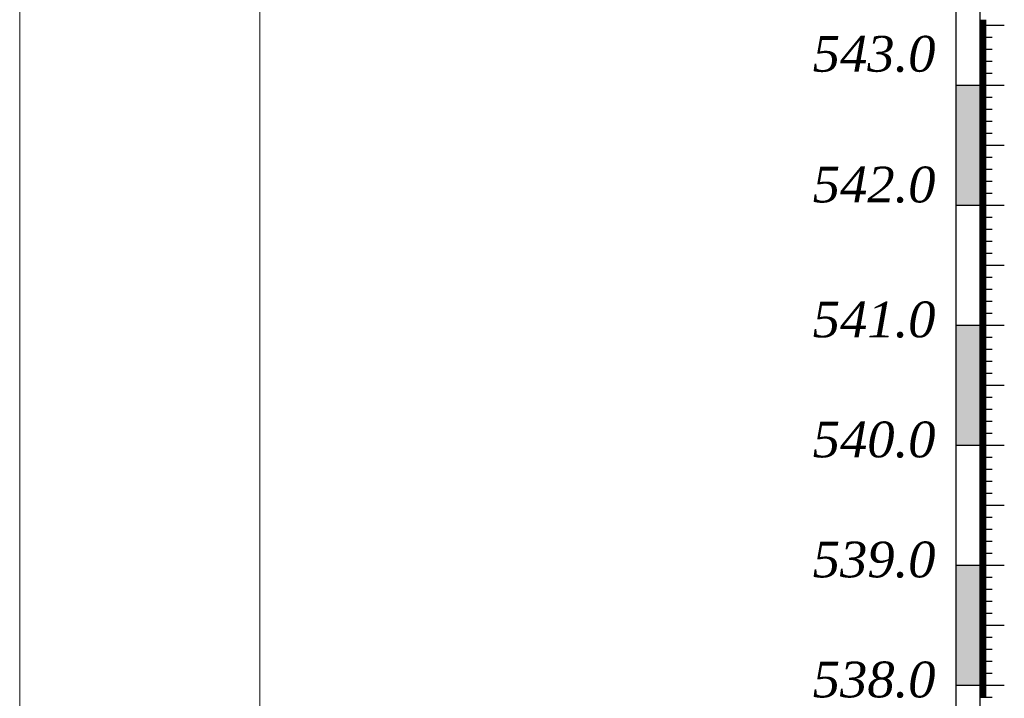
# Model space of a CAD drawing. Extents: x 0 to 362422, y 0 to 4201735.
# Tile 36 of 256: x 359889 to 359971, y 4198068 to 4198124. Entities that reach past the tile are written whole.
import ezdxf

# ---------------------------------------------------------------- set-up
doc = ezdxf.new("R2010")
doc.units = 0
doc.header["$LTSCALE"] = 0.5
doc.header["$MEASUREMENT"] = 0
doc.layers.add('(022) Возд. Линии', color=7, linetype='Continuous')
doc.layers.add('.', color=7, linetype='Continuous', lineweight=15)
doc.layers.add('Размеры', color=251, linetype='Continuous', lineweight=25)
doc.styles.add('ariac', font='ARIALN.TTF')

msp = doc.modelspace()

# ---------------------------------------------------------------- hatches: boundary and pattern name
at = {"layer": '.', "lineweight": 30}
h = msp.add_hatch(color=250, dxfattribs=at)
h.dxf.hatch_style = 1
h.set_gradient(color1=(51, 51, 51), color2=(214, 214, 214), tint=1)
h.paths.add_polyline_path([(359966.552, 4198108.977), (359968.552, 4198108.977), (359968.552, 4198118.977), (359966.552, 4198118.977)])
h = msp.add_hatch(color=250, dxfattribs=at)
h.dxf.hatch_style = 1
h.set_gradient(color1=(51, 51, 51), color2=(214, 214, 214), tint=1)
h.paths.add_polyline_path([(359966.552, 4198088.977), (359968.552, 4198088.977), (359968.552, 4198098.977), (359966.552, 4198098.977)])
h = msp.add_hatch(color=250, dxfattribs=at)
h.dxf.hatch_style = 1
h.set_gradient(color1=(51, 51, 51), color2=(214, 214, 214), tint=1)
h.paths.add_polyline_path([(359966.552, 4198068.977), (359968.552, 4198068.977), (359968.552, 4198078.977), (359966.552, 4198078.977)])

# ---------------------------------------------------------------- linework, layer by layer
at = {"layer": '(022) Возд. Линии', "color": 0, "lineweight": 25, "flags": 128}
for points in [[(359966.552, 4198198.934), (359966.552, 4197989.019)], [(359968.552, 4198198.934), (359968.552, 4197989.019)]]:
    msp.add_lwpolyline(points, dxfattribs=at)
at = {"linetype": 'Continuous'}
for p, q in [((359968.552, 4198124.377), (359969.057, 4198124.377)), ((359968.552, 4198124.277), (359969.057, 4198124.277)), ((359968.552, 4198124.177), (359969.057, 4198124.177)), ((359968.552, 4198124.077), (359969.057, 4198124.077)), ((359968.552, 4198123.977), (359970.58, 4198123.977)), ((359968.552, 4198123.877), (359969.057, 4198123.877)), ((359968.552, 4198123.777), (359969.057, 4198123.777)), ((359968.552, 4198123.677), (359969.057, 4198123.677)), ((359968.552, 4198123.577), (359969.057, 4198123.577)), ((359968.552, 4198123.477), (359969.057, 4198123.477)), ((359968.552, 4198123.377), (359969.057, 4198123.377)), ((359968.552, 4198123.277), (359969.057, 4198123.277)), ((359968.552, 4198123.177), (359969.057, 4198123.177)), ((359968.552, 4198123.077), (359969.057, 4198123.077)), ((359968.552, 4198122.977), (359969.566, 4198122.977)), ((359968.552, 4198122.877), (359969.057, 4198122.877)), ((359968.552, 4198122.777), (359969.057, 4198122.777)), ((359968.552, 4198122.677), (359969.057, 4198122.677)), ((359968.552, 4198122.577), (359969.057, 4198122.577)), ((359968.552, 4198122.477), (359969.057, 4198122.477)), ((359968.552, 4198122.377), (359969.057, 4198122.377)), ((359968.552, 4198122.277), (359969.057, 4198122.277)), ((359968.552, 4198122.177), (359969.057, 4198122.177)), ((359968.552, 4198122.077), (359969.057, 4198122.077)), ((359968.552, 4198121.977), (359969.566, 4198121.977)), ((359968.552, 4198121.877), (359969.057, 4198121.877)), ((359968.552, 4198121.777), (359969.057, 4198121.777)), ((359968.552, 4198121.677), (359969.057, 4198121.677)), ((359968.552, 4198121.577), (359969.057, 4198121.577)), ((359968.552, 4198121.477), (359969.057, 4198121.477)), ((359968.552, 4198121.377), (359969.057, 4198121.377)), ((359968.552, 4198121.277), (359969.057, 4198121.277)), ((359968.552, 4198121.177), (359969.057, 4198121.177)), ((359968.552, 4198121.077), (359969.057, 4198121.077)), ((359968.552, 4198120.977), (359969.566, 4198120.977)), ((359968.552, 4198120.877), (359969.057, 4198120.877)), ((359968.552, 4198120.777), (359969.057, 4198120.777)), ((359968.552, 4198120.677), (359969.057, 4198120.677)), ((359968.552, 4198120.577), (359969.057, 4198120.577)), ((359968.552, 4198120.477), (359969.057, 4198120.477)), ((359968.552, 4198120.377), (359969.057, 4198120.377)), ((359968.552, 4198120.277), (359969.057, 4198120.277)), ((359968.552, 4198120.177), (359969.057, 4198120.177)), ((359968.552, 4198120.077), (359969.057, 4198120.077)), ((359968.552, 4198119.977), (359969.566, 4198119.977)), ((359968.552, 4198119.877), (359969.057, 4198119.877)), ((359968.552, 4198119.777), (359969.057, 4198119.777)), ((359966.552, 4198118.977), (359970.58, 4198118.977)), ((359966.552, 4198118.977), (359970.58, 4198118.977)), ((359968.552, 4198119.677), (359969.057, 4198119.677)), ((359968.552, 4198119.577), (359969.057, 4198119.577)), ((359968.552, 4198119.477), (359969.057, 4198119.477)), ((359968.552, 4198119.377), (359969.057, 4198119.377)), ((359968.552, 4198119.277), (359969.057, 4198119.277)), ((359968.552, 4198119.177), (359969.057, 4198119.177)), ((359968.552, 4198119.077), (359969.057, 4198119.077)), ((359968.552, 4198118.977), (359970.58, 4198118.977)), ((359968.552, 4198118.877), (359969.057, 4198118.877)), ((359968.552, 4198118.777), (359969.057, 4198118.777)), ((359968.552, 4198118.677), (359969.057, 4198118.677)), ((359968.552, 4198118.577), (359969.057, 4198118.577)), ((359968.552, 4198118.477), (359969.057, 4198118.477)), ((359968.552, 4198118.377), (359969.057, 4198118.377)), ((359968.552, 4198118.277), (359969.057, 4198118.277)), ((359968.552, 4198118.177), (359969.057, 4198118.177)), ((359968.552, 4198118.077), (359969.057, 4198118.077)), ((359968.552, 4198117.977), (359969.566, 4198117.977)), ((359968.552, 4198117.877), (359969.057, 4198117.877)), ((359968.552, 4198117.777), (359969.057, 4198117.777)), ((359968.552, 4198117.677), (359969.057, 4198117.677)), ((359968.552, 4198117.577), (359969.057, 4198117.577)), ((359968.552, 4198117.477), (359969.057, 4198117.477)), ((359968.552, 4198117.377), (359969.057, 4198117.377)), ((359968.552, 4198117.277), (359969.057, 4198117.277)), ((359968.552, 4198117.177), (359969.057, 4198117.177)), ((359968.552, 4198117.077), (359969.057, 4198117.077)), ((359968.552, 4198116.977), (359969.566, 4198116.977)), ((359968.552, 4198116.877), (359969.057, 4198116.877)), ((359968.552, 4198116.777), (359969.057, 4198116.777)), ((359968.552, 4198116.677), (359969.057, 4198116.677)), ((359968.552, 4198116.577), (359969.057, 4198116.577)), ((359968.552, 4198116.477), (359969.057, 4198116.477)), ((359968.552, 4198116.377), (359969.057, 4198116.377)), ((359968.552, 4198116.277), (359969.057, 4198116.277)), ((359968.552, 4198116.177), (359969.057, 4198116.177)), ((359968.552, 4198116.077), (359969.057, 4198116.077)), ((359968.552, 4198115.977), (359969.566, 4198115.977)), ((359968.552, 4198115.877), (359969.057, 4198115.877)), ((359968.552, 4198115.777), (359969.057, 4198115.777)), ((359968.552, 4198115.677), (359969.057, 4198115.677)), ((359968.552, 4198115.577), (359969.057, 4198115.577)), ((359968.552, 4198115.477), (359969.057, 4198115.477)), ((359968.552, 4198115.377), (359969.057, 4198115.377)), ((359968.552, 4198115.277), (359969.057, 4198115.277)), ((359968.552, 4198115.177), (359969.057, 4198115.177)), ((359968.552, 4198115.077), (359969.057, 4198115.077)), ((359968.552, 4198114.977), (359969.566, 4198114.977)), ((359968.552, 4198114.877), (359969.057, 4198114.877)), ((359968.552, 4198114.777), (359969.057, 4198114.777)), ((359968.552, 4198114.677), (359969.057, 4198114.677)), ((359968.552, 4198114.577), (359969.057, 4198114.577)), ((359968.552, 4198114.477), (359969.057, 4198114.477)), ((359968.552, 4198114.377), (359969.057, 4198114.377)), ((359968.552, 4198114.277), (359969.057, 4198114.277)), ((359968.552, 4198114.177), (359969.057, 4198114.177)), ((359968.552, 4198114.077), (359969.057, 4198114.077)), ((359968.552, 4198113.977), (359970.58, 4198113.977)), ((359968.552, 4198113.877), (359969.057, 4198113.877)), ((359968.552, 4198113.777), (359969.057, 4198113.777)), ((359968.552, 4198113.677), (359969.057, 4198113.677)), ((359968.552, 4198113.577), (359969.057, 4198113.577)), ((359968.552, 4198113.477), (359969.057, 4198113.477)), ((359968.552, 4198113.377), (359969.057, 4198113.377)), ((359968.552, 4198113.277), (359969.057, 4198113.277)), ((359968.552, 4198113.177), (359969.057, 4198113.177)), ((359968.552, 4198113.077), (359969.057, 4198113.077)), ((359968.552, 4198112.977), (359969.566, 4198112.977)), ((359968.552, 4198112.877), (359969.057, 4198112.877)), ((359968.552, 4198112.777), (359969.057, 4198112.777)), ((359968.552, 4198112.677), (359969.057, 4198112.677)), ((359968.552, 4198112.577), (359969.057, 4198112.577)), ((359968.552, 4198112.477), (359969.057, 4198112.477)), ((359968.552, 4198112.377), (359969.057, 4198112.377)), ((359968.552, 4198112.277), (359969.057, 4198112.277)), ((359968.552, 4198112.177), (359969.057, 4198112.177)), ((359968.552, 4198112.077), (359969.057, 4198112.077)), ((359968.552, 4198111.977), (359969.566, 4198111.977)), ((359968.552, 4198111.877), (359969.057, 4198111.877)), ((359968.552, 4198111.777), (359969.057, 4198111.777)), ((359968.552, 4198111.677), (359969.057, 4198111.677)), ((359968.552, 4198111.577), (359969.057, 4198111.577)), ((359968.552, 4198111.477), (359969.057, 4198111.477)), ((359968.552, 4198111.377), (359969.057, 4198111.377)), ((359968.552, 4198111.277), (359969.057, 4198111.277)), ((359968.552, 4198111.177), (359969.057, 4198111.177)), ((359968.552, 4198111.077), (359969.057, 4198111.077)), ((359968.552, 4198110.977), (359969.566, 4198110.977)), ((359968.552, 4198110.877), (359969.057, 4198110.877)), ((359968.552, 4198110.777), (359969.057, 4198110.777)), ((359968.552, 4198110.677), (359969.057, 4198110.677)), ((359968.552, 4198110.577), (359969.057, 4198110.577)), ((359968.552, 4198110.477), (359969.057, 4198110.477)), ((359968.552, 4198110.377), (359969.057, 4198110.377)), ((359968.552, 4198110.277), (359969.057, 4198110.277)), ((359968.552, 4198110.177), (359969.057, 4198110.177)), ((359968.552, 4198110.077), (359969.057, 4198110.077)), ((359968.552, 4198109.977), (359969.566, 4198109.977)), ((359968.552, 4198109.877), (359969.057, 4198109.877)), ((359968.552, 4198109.777), (359969.057, 4198109.777)), ((359968.552, 4198109.677), (359969.057, 4198109.677)), ((359968.552, 4198109.577), (359969.057, 4198109.577)), ((359968.552, 4198109.477), (359969.057, 4198109.477)), ((359968.552, 4198109.377), (359969.057, 4198109.377)), ((359968.552, 4198109.277), (359969.057, 4198109.277)), ((359968.552, 4198109.177), (359969.057, 4198109.177)), ((359968.552, 4198109.077), (359969.057, 4198109.077)), ((359966.552, 4198108.977), (359970.58, 4198108.977)), ((359966.552, 4198108.977), (359970.58, 4198108.977)), ((359968.552, 4198108.877), (359969.057, 4198108.877)), ((359968.552, 4198108.777), (359969.057, 4198108.777)), ((359968.552, 4198108.677), (359969.057, 4198108.677)), ((359968.552, 4198108.577), (359969.057, 4198108.577)), ((359968.552, 4198108.477), (359969.057, 4198108.477)), ((359968.552, 4198108.377), (359969.057, 4198108.377)), ((359968.552, 4198108.277), (359969.057, 4198108.277)), ((359968.552, 4198108.177), (359969.057, 4198108.177)), ((359968.552, 4198108.077), (359969.057, 4198108.077)), ((359968.552, 4198107.977), (359969.566, 4198107.977)), ((359968.552, 4198107.877), (359969.057, 4198107.877)), ((359968.552, 4198107.777), (359969.057, 4198107.777)), ((359968.552, 4198107.677), (359969.057, 4198107.677)), ((359968.552, 4198107.577), (359969.057, 4198107.577)), ((359968.552, 4198107.477), (359969.057, 4198107.477)), ((359968.552, 4198107.377), (359969.057, 4198107.377)), ((359968.552, 4198107.277), (359969.057, 4198107.277)), ((359968.552, 4198107.177), (359969.057, 4198107.177)), ((359968.552, 4198107.077), (359969.057, 4198107.077)), ((359968.552, 4198106.977), (359969.566, 4198106.977)), ((359968.552, 4198106.877), (359969.057, 4198106.877)), ((359968.552, 4198106.777), (359969.057, 4198106.777)), ((359968.552, 4198106.677), (359969.057, 4198106.677)), ((359968.552, 4198106.577), (359969.057, 4198106.577)), ((359968.552, 4198106.477), (359969.057, 4198106.477)), ((359968.552, 4198106.377), (359969.057, 4198106.377)), ((359968.552, 4198106.277), (359969.057, 4198106.277)), ((359968.552, 4198106.177), (359969.057, 4198106.177)), ((359968.552, 4198106.077), (359969.057, 4198106.077)), ((359968.552, 4198105.977), (359969.566, 4198105.977)), ((359968.552, 4198105.877), (359969.057, 4198105.877)), ((359968.552, 4198105.777), (359969.057, 4198105.777)), ((359968.552, 4198105.677), (359969.057, 4198105.677)), ((359968.552, 4198105.577), (359969.057, 4198105.577)), ((359968.552, 4198105.477), (359969.057, 4198105.477)), ((359968.552, 4198105.377), (359969.057, 4198105.377)), ((359968.552, 4198105.277), (359969.057, 4198105.277)), ((359968.552, 4198105.177), (359969.057, 4198105.177)), ((359968.552, 4198105.077), (359969.057, 4198105.077)), ((359968.552, 4198104.977), (359969.566, 4198104.977)), ((359968.552, 4198104.877), (359969.057, 4198104.877)), ((359968.552, 4198104.777), (359969.057, 4198104.777)), ((359968.552, 4198104.677), (359969.057, 4198104.677)), ((359968.552, 4198104.577), (359969.057, 4198104.577)), ((359968.552, 4198104.477), (359969.057, 4198104.477)), ((359968.552, 4198104.377), (359969.057, 4198104.377)), ((359968.552, 4198104.277), (359969.057, 4198104.277)), ((359968.552, 4198104.177), (359969.057, 4198104.177)), ((359968.552, 4198104.077), (359969.057, 4198104.077)), ((359968.552, 4198103.977), (359970.58, 4198103.977)), ((359968.552, 4198103.877), (359969.057, 4198103.877)), ((359968.552, 4198103.777), (359969.057, 4198103.777)), ((359968.552, 4198103.677), (359969.057, 4198103.677)), ((359968.552, 4198103.577), (359969.057, 4198103.577)), ((359968.552, 4198103.477), (359969.057, 4198103.477)), ((359968.552, 4198103.377), (359969.057, 4198103.377)), ((359968.552, 4198103.277), (359969.057, 4198103.277)), ((359968.552, 4198103.177), (359969.057, 4198103.177)), ((359968.552, 4198103.077), (359969.057, 4198103.077)), ((359968.552, 4198102.977), (359969.566, 4198102.977)), ((359968.552, 4198102.877), (359969.057, 4198102.877)), ((359968.552, 4198102.777), (359969.057, 4198102.777)), ((359968.552, 4198102.677), (359969.057, 4198102.677)), ((359968.552, 4198102.577), (359969.057, 4198102.577)), ((359968.552, 4198102.477), (359969.057, 4198102.477)), ((359968.552, 4198102.377), (359969.057, 4198102.377)), ((359968.552, 4198102.277), (359969.057, 4198102.277)), ((359968.552, 4198102.177), (359969.057, 4198102.177)), ((359968.552, 4198102.077), (359969.057, 4198102.077)), ((359968.552, 4198101.977), (359969.566, 4198101.977)), ((359968.552, 4198101.877), (359969.057, 4198101.877)), ((359968.552, 4198101.777), (359969.057, 4198101.777)), ((359968.552, 4198101.677), (359969.057, 4198101.677)), ((359968.552, 4198101.577), (359969.057, 4198101.577)), ((359968.552, 4198101.477), (359969.057, 4198101.477)), ((359968.552, 4198101.377), (359969.057, 4198101.377)), ((359968.552, 4198101.277), (359969.057, 4198101.277)), ((359968.552, 4198101.177), (359969.057, 4198101.177)), ((359968.552, 4198101.077), (359969.057, 4198101.077)), ((359968.552, 4198100.977), (359969.566, 4198100.977)), ((359968.552, 4198100.877), (359969.057, 4198100.877)), ((359968.552, 4198100.777), (359969.057, 4198100.777)), ((359968.552, 4198100.677), (359969.057, 4198100.677)), ((359968.552, 4198100.577), (359969.057, 4198100.577)), ((359968.552, 4198100.477), (359969.057, 4198100.477)), ((359968.552, 4198100.377), (359969.057, 4198100.377)), ((359968.552, 4198100.277), (359969.057, 4198100.277)), ((359968.552, 4198100.177), (359969.057, 4198100.177)), ((359968.552, 4198100.077), (359969.057, 4198100.077)), ((359968.552, 4198099.977), (359969.566, 4198099.977)), ((359968.552, 4198099.877), (359969.057, 4198099.877)), ((359968.552, 4198099.777), (359969.057, 4198099.777)), ((359968.552, 4198099.677), (359969.057, 4198099.677)), ((359968.552, 4198099.577), (359969.057, 4198099.577)), ((359968.552, 4198099.477), (359969.057, 4198099.477)), ((359968.552, 4198099.377), (359969.057, 4198099.377)), ((359968.552, 4198099.277), (359969.057, 4198099.277)), ((359966.552, 4198098.977), (359970.58, 4198098.977)), ((359968.552, 4198099.177), (359969.057, 4198099.177)), ((359968.552, 4198099.077), (359969.057, 4198099.077)), ((359968.552, 4198098.877), (359969.057, 4198098.877)), ((359968.552, 4198098.777), (359969.057, 4198098.777)), ((359968.552, 4198098.677), (359969.057, 4198098.677)), ((359968.552, 4198098.577), (359969.057, 4198098.577)), ((359968.552, 4198098.477), (359969.057, 4198098.477)), ((359968.552, 4198098.377), (359969.057, 4198098.377)), ((359968.552, 4198098.277), (359969.057, 4198098.277)), ((359968.552, 4198098.177), (359969.057, 4198098.177)), ((359968.552, 4198098.077), (359969.057, 4198098.077)), ((359968.552, 4198097.977), (359969.566, 4198097.977)), ((359968.552, 4198097.877), (359969.057, 4198097.877)), ((359968.552, 4198097.777), (359969.057, 4198097.777)), ((359968.552, 4198097.677), (359969.057, 4198097.677)), ((359968.552, 4198097.577), (359969.057, 4198097.577)), ((359968.552, 4198097.477), (359969.057, 4198097.477)), ((359968.552, 4198097.377), (359969.057, 4198097.377)), ((359968.552, 4198097.277), (359969.057, 4198097.277)), ((359968.552, 4198097.177), (359969.057, 4198097.177)), ((359968.552, 4198097.077), (359969.057, 4198097.077)), ((359968.552, 4198096.977), (359969.566, 4198096.977)), ((359968.552, 4198096.877), (359969.057, 4198096.877)), ((359968.552, 4198096.777), (359969.057, 4198096.777)), ((359968.552, 4198096.677), (359969.057, 4198096.677)), ((359968.552, 4198096.577), (359969.057, 4198096.577)), ((359968.552, 4198096.477), (359969.057, 4198096.477)), ((359968.552, 4198096.377), (359969.057, 4198096.377)), ((359968.552, 4198096.277), (359969.057, 4198096.277)), ((359968.552, 4198096.177), (359969.057, 4198096.177)), ((359968.552, 4198096.077), (359969.057, 4198096.077)), ((359968.552, 4198095.977), (359969.566, 4198095.977)), ((359968.552, 4198095.877), (359969.057, 4198095.877)), ((359968.552, 4198095.777), (359969.057, 4198095.777)), ((359968.552, 4198095.677), (359969.057, 4198095.677)), ((359968.552, 4198095.577), (359969.057, 4198095.577)), ((359968.552, 4198095.477), (359969.057, 4198095.477)), ((359968.552, 4198095.377), (359969.057, 4198095.377)), ((359968.552, 4198095.277), (359969.057, 4198095.277)), ((359968.552, 4198095.177), (359969.057, 4198095.177)), ((359968.552, 4198095.077), (359969.057, 4198095.077)), ((359968.552, 4198094.977), (359969.566, 4198094.977)), ((359968.552, 4198094.877), (359969.057, 4198094.877)), ((359968.552, 4198094.777), (359969.057, 4198094.777)), ((359968.552, 4198094.677), (359969.057, 4198094.677)), ((359968.552, 4198094.577), (359969.057, 4198094.577)), ((359968.552, 4198094.477), (359969.057, 4198094.477)), ((359968.552, 4198094.377), (359969.057, 4198094.377)), ((359968.552, 4198094.277), (359969.057, 4198094.277)), ((359968.552, 4198094.177), (359969.057, 4198094.177)), ((359968.552, 4198094.077), (359969.057, 4198094.077)), ((359968.552, 4198093.977), (359970.58, 4198093.977)), ((359968.552, 4198093.877), (359969.057, 4198093.877)), ((359968.552, 4198093.777), (359969.057, 4198093.777)), ((359968.552, 4198093.677), (359969.057, 4198093.677)), ((359968.552, 4198093.577), (359969.057, 4198093.577)), ((359968.552, 4198093.477), (359969.057, 4198093.477)), ((359968.552, 4198093.377), (359969.057, 4198093.377)), ((359968.552, 4198093.277), (359969.057, 4198093.277)), ((359968.552, 4198093.177), (359969.057, 4198093.177)), ((359968.552, 4198093.077), (359969.057, 4198093.077)), ((359968.552, 4198092.977), (359969.566, 4198092.977)), ((359968.552, 4198092.877), (359969.057, 4198092.877)), ((359968.552, 4198092.777), (359969.057, 4198092.777)), ((359968.552, 4198092.677), (359969.057, 4198092.677)), ((359968.552, 4198092.577), (359969.057, 4198092.577)), ((359968.552, 4198092.477), (359969.057, 4198092.477)), ((359968.552, 4198092.377), (359969.057, 4198092.377)), ((359968.552, 4198092.277), (359969.057, 4198092.277)), ((359968.552, 4198092.177), (359969.057, 4198092.177)), ((359968.552, 4198092.077), (359969.057, 4198092.077)), ((359968.552, 4198091.977), (359969.566, 4198091.977)), ((359968.552, 4198091.877), (359969.057, 4198091.877)), ((359968.552, 4198091.777), (359969.057, 4198091.777)), ((359968.552, 4198091.677), (359969.057, 4198091.677)), ((359968.552, 4198091.577), (359969.057, 4198091.577)), ((359968.552, 4198091.477), (359969.057, 4198091.477)), ((359968.552, 4198091.377), (359969.057, 4198091.377)), ((359968.552, 4198091.277), (359969.057, 4198091.277)), ((359968.552, 4198091.177), (359969.057, 4198091.177)), ((359968.552, 4198091.077), (359969.057, 4198091.077)), ((359968.552, 4198090.977), (359969.566, 4198090.977)), ((359968.552, 4198090.877), (359969.057, 4198090.877)), ((359968.552, 4198090.777), (359969.057, 4198090.777)), ((359968.552, 4198090.677), (359969.057, 4198090.677)), ((359968.552, 4198090.577), (359969.057, 4198090.577)), ((359968.552, 4198090.477), (359969.057, 4198090.477)), ((359968.552, 4198090.377), (359969.057, 4198090.377)), ((359968.552, 4198090.277), (359969.057, 4198090.277)), ((359968.552, 4198090.177), (359969.057, 4198090.177)), ((359968.552, 4198090.077), (359969.057, 4198090.077)), ((359968.552, 4198089.977), (359969.566, 4198089.977)), ((359968.552, 4198089.877), (359969.057, 4198089.877)), ((359968.552, 4198089.777), (359969.057, 4198089.777)), ((359968.552, 4198089.677), (359969.057, 4198089.677)), ((359968.552, 4198089.577), (359969.057, 4198089.577)), ((359968.552, 4198089.477), (359969.057, 4198089.477)), ((359968.552, 4198089.377), (359969.057, 4198089.377)), ((359966.552, 4198088.977), (359970.58, 4198088.977)), ((359966.552, 4198088.977), (359970.58, 4198088.977)), ((359966.552, 4198088.977), (359970.58, 4198088.977)), ((359968.552, 4198089.277), (359969.057, 4198089.277)), ((359968.552, 4198089.177), (359969.057, 4198089.177)), ((359968.552, 4198089.077), (359969.057, 4198089.077)), ((359968.552, 4198088.977), (359970.58, 4198088.977)), ((359968.552, 4198088.977), (359970.58, 4198088.977)), ((359968.552, 4198088.877), (359969.057, 4198088.877)), ((359968.552, 4198088.777), (359969.057, 4198088.777)), ((359968.552, 4198088.677), (359969.057, 4198088.677)), ((359968.552, 4198088.577), (359969.057, 4198088.577)), ((359968.552, 4198088.477), (359969.057, 4198088.477)), ((359968.552, 4198088.377), (359969.057, 4198088.377)), ((359968.552, 4198088.277), (359969.057, 4198088.277)), ((359968.552, 4198088.177), (359969.057, 4198088.177)), ((359968.552, 4198088.077), (359969.057, 4198088.077)), ((359968.552, 4198087.977), (359969.566, 4198087.977)), ((359968.552, 4198087.877), (359969.057, 4198087.877)), ((359968.552, 4198087.777), (359969.057, 4198087.777)), ((359968.552, 4198087.677), (359969.057, 4198087.677)), ((359968.552, 4198087.577), (359969.057, 4198087.577)), ((359968.552, 4198087.477), (359969.057, 4198087.477)), ((359968.552, 4198087.377), (359969.057, 4198087.377)), ((359968.552, 4198087.277), (359969.057, 4198087.277)), ((359968.552, 4198087.177), (359969.057, 4198087.177)), ((359968.552, 4198087.077), (359969.057, 4198087.077)), ((359968.552, 4198086.977), (359969.566, 4198086.977)), ((359968.552, 4198086.877), (359969.057, 4198086.877)), ((359968.552, 4198086.777), (359969.057, 4198086.777)), ((359968.552, 4198086.677), (359969.057, 4198086.677)), ((359968.552, 4198086.577), (359969.057, 4198086.577)), ((359968.552, 4198086.477), (359969.057, 4198086.477)), ((359968.552, 4198086.377), (359969.057, 4198086.377)), ((359968.552, 4198086.277), (359969.057, 4198086.277)), ((359968.552, 4198086.177), (359969.057, 4198086.177)), ((359968.552, 4198086.077), (359969.057, 4198086.077)), ((359968.552, 4198085.977), (359969.566, 4198085.977)), ((359968.552, 4198085.877), (359969.057, 4198085.877)), ((359968.552, 4198085.777), (359969.057, 4198085.777)), ((359968.552, 4198085.677), (359969.057, 4198085.677)), ((359968.552, 4198085.577), (359969.057, 4198085.577)), ((359968.552, 4198085.477), (359969.057, 4198085.477)), ((359968.552, 4198085.377), (359969.057, 4198085.377)), ((359968.552, 4198085.277), (359969.057, 4198085.277)), ((359968.552, 4198085.177), (359969.057, 4198085.177)), ((359968.552, 4198085.077), (359969.057, 4198085.077)), ((359968.552, 4198084.977), (359969.566, 4198084.977)), ((359968.552, 4198084.877), (359969.057, 4198084.877)), ((359968.552, 4198084.777), (359969.057, 4198084.777)), ((359968.552, 4198084.677), (359969.057, 4198084.677)), ((359968.552, 4198084.577), (359969.057, 4198084.577)), ((359968.552, 4198084.477), (359969.057, 4198084.477)), ((359968.552, 4198084.377), (359969.057, 4198084.377)), ((359968.552, 4198084.277), (359969.057, 4198084.277)), ((359968.552, 4198084.177), (359969.057, 4198084.177)), ((359968.552, 4198084.077), (359969.057, 4198084.077)), ((359968.552, 4198083.977), (359970.58, 4198083.977)), ((359968.552, 4198083.877), (359969.057, 4198083.877)), ((359968.552, 4198083.777), (359969.057, 4198083.777)), ((359968.552, 4198083.677), (359969.057, 4198083.677)), ((359968.552, 4198083.577), (359969.057, 4198083.577)), ((359968.552, 4198083.477), (359969.057, 4198083.477)), ((359968.552, 4198083.377), (359969.057, 4198083.377)), ((359968.552, 4198083.277), (359969.057, 4198083.277)), ((359968.552, 4198083.177), (359969.057, 4198083.177)), ((359968.552, 4198083.077), (359969.057, 4198083.077)), ((359968.552, 4198082.977), (359969.566, 4198082.977)), ((359968.552, 4198082.877), (359969.057, 4198082.877)), ((359968.552, 4198082.777), (359969.057, 4198082.777)), ((359968.552, 4198082.677), (359969.057, 4198082.677)), ((359968.552, 4198082.577), (359969.057, 4198082.577)), ((359968.552, 4198082.477), (359969.057, 4198082.477)), ((359968.552, 4198082.377), (359969.057, 4198082.377)), ((359968.552, 4198082.277), (359969.057, 4198082.277)), ((359968.552, 4198082.177), (359969.057, 4198082.177)), ((359968.552, 4198082.077), (359969.057, 4198082.077)), ((359968.552, 4198081.977), (359969.566, 4198081.977)), ((359968.552, 4198081.877), (359969.057, 4198081.877)), ((359968.552, 4198081.777), (359969.057, 4198081.777)), ((359968.552, 4198081.677), (359969.057, 4198081.677)), ((359968.552, 4198081.577), (359969.057, 4198081.577)), ((359968.552, 4198081.477), (359969.057, 4198081.477)), ((359968.552, 4198081.377), (359969.057, 4198081.377)), ((359968.552, 4198081.277), (359969.057, 4198081.277)), ((359968.552, 4198081.177), (359969.057, 4198081.177)), ((359968.552, 4198081.077), (359969.057, 4198081.077)), ((359968.552, 4198080.977), (359969.566, 4198080.977)), ((359968.552, 4198080.877), (359969.057, 4198080.877)), ((359968.552, 4198080.777), (359969.057, 4198080.777)), ((359968.552, 4198080.677), (359969.057, 4198080.677)), ((359968.552, 4198080.577), (359969.057, 4198080.577)), ((359968.552, 4198080.477), (359969.057, 4198080.477)), ((359968.552, 4198080.377), (359969.057, 4198080.377)), ((359968.552, 4198080.277), (359969.057, 4198080.277)), ((359968.552, 4198080.177), (359969.057, 4198080.177)), ((359968.552, 4198080.077), (359969.057, 4198080.077)), ((359968.552, 4198079.977), (359969.566, 4198079.977)), ((359968.552, 4198079.877), (359969.057, 4198079.877)), ((359968.552, 4198079.777), (359969.057, 4198079.777)), ((359968.552, 4198079.677), (359969.057, 4198079.677)), ((359968.552, 4198079.577), (359969.057, 4198079.577)), ((359966.552, 4198078.977), (359970.58, 4198078.977)), ((359966.552, 4198078.977), (359970.58, 4198078.977)), ((359968.552, 4198079.477), (359969.057, 4198079.477)), ((359968.552, 4198079.377), (359969.057, 4198079.377)), ((359968.552, 4198079.277), (359969.057, 4198079.277)), ((359968.552, 4198079.177), (359969.057, 4198079.177)), ((359968.552, 4198079.077), (359969.057, 4198079.077)), ((359968.552, 4198078.977), (359970.58, 4198078.977)), ((359968.552, 4198078.877), (359969.057, 4198078.877)), ((359968.552, 4198078.777), (359969.057, 4198078.777)), ((359968.552, 4198078.677), (359969.057, 4198078.677)), ((359968.552, 4198078.577), (359969.057, 4198078.577)), ((359968.552, 4198078.477), (359969.057, 4198078.477)), ((359968.552, 4198078.377), (359969.057, 4198078.377)), ((359968.552, 4198078.277), (359969.057, 4198078.277)), ((359968.552, 4198078.177), (359969.057, 4198078.177)), ((359968.552, 4198078.077), (359969.057, 4198078.077)), ((359968.552, 4198077.977), (359969.566, 4198077.977)), ((359968.552, 4198077.877), (359969.057, 4198077.877)), ((359968.552, 4198077.777), (359969.057, 4198077.777)), ((359968.552, 4198077.677), (359969.057, 4198077.677)), ((359968.552, 4198077.577), (359969.057, 4198077.577)), ((359968.552, 4198077.477), (359969.057, 4198077.477)), ((359968.552, 4198077.377), (359969.057, 4198077.377)), ((359968.552, 4198077.277), (359969.057, 4198077.277)), ((359968.552, 4198077.177), (359969.057, 4198077.177)), ((359968.552, 4198077.077), (359969.057, 4198077.077)), ((359968.552, 4198076.977), (359969.566, 4198076.977)), ((359968.552, 4198076.877), (359969.057, 4198076.877)), ((359968.552, 4198076.777), (359969.057, 4198076.777)), ((359968.552, 4198076.677), (359969.057, 4198076.677)), ((359968.552, 4198076.577), (359969.057, 4198076.577)), ((359968.552, 4198076.477), (359969.057, 4198076.477)), ((359968.552, 4198076.377), (359969.057, 4198076.377)), ((359968.552, 4198076.277), (359969.057, 4198076.277)), ((359968.552, 4198076.177), (359969.057, 4198076.177)), ((359968.552, 4198076.077), (359969.057, 4198076.077)), ((359968.552, 4198075.977), (359969.566, 4198075.977)), ((359968.552, 4198075.877), (359969.057, 4198075.877)), ((359968.552, 4198075.777), (359969.057, 4198075.777)), ((359968.552, 4198075.677), (359969.057, 4198075.677)), ((359968.552, 4198075.577), (359969.057, 4198075.577)), ((359968.552, 4198075.477), (359969.057, 4198075.477)), ((359968.552, 4198075.377), (359969.057, 4198075.377)), ((359968.552, 4198075.277), (359969.057, 4198075.277)), ((359968.552, 4198075.177), (359969.057, 4198075.177)), ((359968.552, 4198075.077), (359969.057, 4198075.077)), ((359968.552, 4198074.977), (359969.566, 4198074.977)), ((359968.552, 4198074.877), (359969.057, 4198074.877)), ((359968.552, 4198074.777), (359969.057, 4198074.777)), ((359968.552, 4198074.677), (359969.057, 4198074.677)), ((359968.552, 4198074.577), (359969.057, 4198074.577)), ((359968.552, 4198074.477), (359969.057, 4198074.477)), ((359968.552, 4198074.377), (359969.057, 4198074.377)), ((359968.552, 4198074.277), (359969.057, 4198074.277)), ((359968.552, 4198074.177), (359969.057, 4198074.177)), ((359968.552, 4198074.077), (359969.057, 4198074.077)), ((359968.552, 4198073.977), (359970.58, 4198073.977)), ((359968.552, 4198073.877), (359969.057, 4198073.877)), ((359968.552, 4198073.777), (359969.057, 4198073.777)), ((359968.552, 4198073.677), (359969.057, 4198073.677)), ((359968.552, 4198073.577), (359969.057, 4198073.577)), ((359968.552, 4198073.477), (359969.057, 4198073.477)), ((359968.552, 4198073.377), (359969.057, 4198073.377)), ((359968.552, 4198073.277), (359969.057, 4198073.277)), ((359968.552, 4198073.177), (359969.057, 4198073.177)), ((359968.552, 4198073.077), (359969.057, 4198073.077)), ((359968.552, 4198072.977), (359969.566, 4198072.977)), ((359968.552, 4198072.877), (359969.057, 4198072.877)), ((359968.552, 4198072.777), (359969.057, 4198072.777)), ((359968.552, 4198072.677), (359969.057, 4198072.677)), ((359968.552, 4198072.577), (359969.057, 4198072.577)), ((359968.552, 4198072.477), (359969.057, 4198072.477)), ((359968.552, 4198072.377), (359969.057, 4198072.377)), ((359968.552, 4198072.277), (359969.057, 4198072.277)), ((359968.552, 4198072.177), (359969.057, 4198072.177)), ((359968.552, 4198072.077), (359969.057, 4198072.077)), ((359968.552, 4198071.977), (359969.566, 4198071.977)), ((359968.552, 4198071.877), (359969.057, 4198071.877)), ((359968.552, 4198071.777), (359969.057, 4198071.777)), ((359968.552, 4198071.677), (359969.057, 4198071.677)), ((359968.552, 4198071.577), (359969.057, 4198071.577)), ((359968.552, 4198071.477), (359969.057, 4198071.477)), ((359968.552, 4198071.377), (359969.057, 4198071.377)), ((359968.552, 4198071.277), (359969.057, 4198071.277)), ((359968.552, 4198071.177), (359969.057, 4198071.177)), ((359968.552, 4198071.077), (359969.057, 4198071.077)), ((359968.552, 4198070.977), (359969.566, 4198070.977)), ((359968.552, 4198070.877), (359969.057, 4198070.877)), ((359968.552, 4198070.777), (359969.057, 4198070.777)), ((359968.552, 4198070.677), (359969.057, 4198070.677)), ((359968.552, 4198070.577), (359969.057, 4198070.577)), ((359968.552, 4198070.477), (359969.057, 4198070.477)), ((359968.552, 4198070.377), (359969.057, 4198070.377)), ((359968.552, 4198070.277), (359969.057, 4198070.277)), ((359968.552, 4198070.177), (359969.057, 4198070.177)), ((359968.552, 4198070.077), (359969.057, 4198070.077)), ((359968.552, 4198069.977), (359969.566, 4198069.977)), ((359968.552, 4198069.877), (359969.057, 4198069.877)), ((359968.552, 4198069.777), (359969.057, 4198069.777)), ((359968.552, 4198069.677), (359969.057, 4198069.677)), ((359966.552, 4198068.977), (359970.58, 4198068.977)), ((359968.552, 4198069.577), (359969.057, 4198069.577)), ((359968.552, 4198069.477), (359969.057, 4198069.477)), ((359968.552, 4198069.377), (359969.057, 4198069.377)), ((359968.552, 4198069.277), (359969.057, 4198069.277)), ((359968.552, 4198069.177), (359969.057, 4198069.177)), ((359968.552, 4198069.077), (359969.057, 4198069.077)), ((359968.552, 4198068.877), (359969.057, 4198068.877)), ((359968.552, 4198068.777), (359969.057, 4198068.777)), ((359968.552, 4198068.677), (359969.057, 4198068.677)), ((359968.552, 4198068.577), (359969.057, 4198068.577)), ((359968.552, 4198068.477), (359969.057, 4198068.477)), ((359968.552, 4198068.377), (359969.057, 4198068.377)), ((359968.552, 4198068.277), (359969.057, 4198068.277)), ((359968.552, 4198068.177), (359969.057, 4198068.177)), ((359968.552, 4198068.077), (359969.057, 4198068.077)), ((359968.552, 4198067.977), (359969.566, 4198067.977))]:
    msp.add_line(p, q, dxfattribs=at)
at = {"layer": 'Defpoints', "color": 0, "lineweight": 13}
for p, q in [((359888.552, 4197806.337), (359888.552, 4198226.337)), ((359908.552, 4197811.337), (359908.552, 4198221.337))]:
    msp.add_line(p, q, dxfattribs=at)
at = {"layer": 'Размеры', "color": 0}
for p, q in [((359966.552, 4198118.977), (359968.552, 4198118.977)), ((359966.552, 4198118.977), (359968.552, 4198118.977)), ((359966.552, 4198118.977), (359968.552, 4198118.977)), ((359966.552, 4198108.977), (359968.552, 4198108.977)), ((359966.552, 4198108.977), (359968.552, 4198108.977)), ((359966.552, 4198108.977), (359968.552, 4198108.977)), ((359966.552, 4198088.977), (359968.552, 4198088.977)), ((359966.552, 4198088.977), (359968.552, 4198088.977)), ((359966.552, 4198088.977), (359968.552, 4198088.977)), ((359966.552, 4198078.977), (359968.552, 4198078.977)), ((359966.552, 4198078.977), (359968.552, 4198078.977)), ((359966.552, 4198078.977), (359968.552, 4198078.977)), ((359966.552, 4198068.977), (359968.552, 4198068.977)), ((359966.552, 4198068.977), (359968.552, 4198068.977)), ((359966.552, 4198068.977), (359968.552, 4198068.977))]:
    msp.add_line(p, q, dxfattribs=at)

# ---------------------------------------------------------------- texts
at = {"color": 5, "char_height": 3, "attachment_point": 1, "style": 'ariac'}
for s, insert in [('{\\fTimes New Roman|b0|i0|c204|p18;\\C0;54\\fTimes New Roman|b0|i0|c0|p18;3\\fTimes New Roman|b0|i0|c204|p18;.0}', (359954.623, 4198123.097)), ('{\\fTimes New Roman|b0|i0|c204|p18;\\C0;54\\fTimes New Roman|b0|i0|c0|p18;2\\fTimes New Roman|b0|i0|c204|p18;.0}', (359954.623, 4198112.206)), ('{\\fTimes New Roman|b0|i0|c204|p18;\\C0;54\\fTimes New Roman|b0|i0|c0|p18;1\\fTimes New Roman|b0|i0|c204|p18;.0}', (359954.623, 4198100.967)), ('{\\fTimes New Roman|b0|i0|c204|p18;\\C0;54\\fTimes New Roman|b0|i0|c0|p18;0\\fTimes New Roman|b0|i0|c204|p18;.0}', (359954.623, 4198090.967)), ('{\\fTimes New Roman|b0|i0|c204|p18;\\C0;5\\fTimes New Roman|b0|i0|c0|p18;39\\fTimes New Roman|b0|i0|c204|p18;.0}', (359954.623, 4198080.967)), ('{\\fTimes New Roman|b0|i0|c204|p18;\\C0;5\\fTimes New Roman|b0|i0|c0|p18;38\\fTimes New Roman|b0|i0|c204|p18;.0}', (359954.623, 4198070.967))]:
    msp.add_mtext_dynamic_manual_height_columns(s, width=16.55794, gutter_width=15, heights=[0], dxfattribs=dict(at, insert=insert))

doc.saveas('drawing.dxf')
